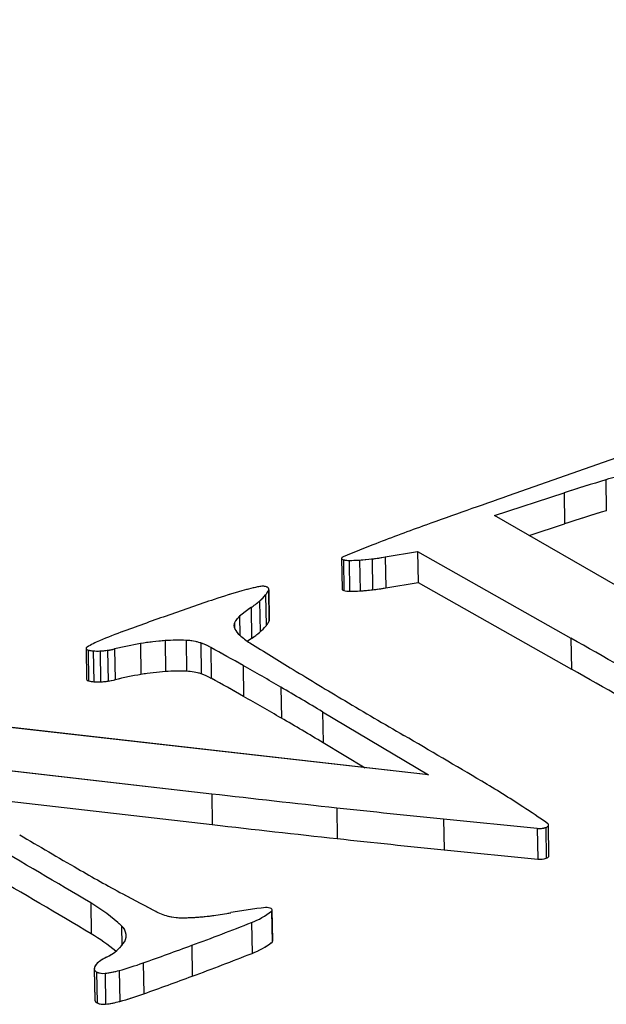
# Model space of a CAD drawing. Header units: millimetres. Extents: x 3 to 415, y 5 to 292.
# Tile 11 of 18: x 33.55 to 35.25, y 254 to 256.85. Entities that reach past the tile are written whole.
import ezdxf

# ---------------------------------------------------------------- set-up
doc = ezdxf.new("R2010")
doc.units = ezdxf.units.MM
doc.linetypes.add('PHANTOM', pattern=[12.7, 6.35, -1.27, 1.27, -1.27, 1.27, -1.27])

msp = doc.modelspace()

# ---------------------------------------------------------------- linework, layer by layer
at = {"color": 7, "linetype": 'Continuous', "lineweight": 25}
for p, q in [((35.4658, 255.6511), (34.9622, 255.4743)), ((35.2454, 255.5209), (35.2468, 255.4314)), ((34.9234, 255.4176), (35.1243, 255.4828)), ((35.1243, 255.4828), (35.1257, 255.3934)), ((35.3481, 255.1721), (34.9234, 255.4176)), ((35.023, 255.36), (35.1257, 255.3934)), ((34.6065, 255.2974), (34.7004, 255.3132)), ((34.7004, 255.3132), (35.1444, 255.0621)), ((34.7004, 255.3132), (34.7018, 255.2238)), ((34.4804, 255.2939), (34.4818, 255.2044)), ((34.4856, 255.2895), (34.487, 255.2001)), ((34.5019, 255.2874), (34.5034, 255.198)), ((34.5323, 255.2886), (34.5337, 255.1991)), ((34.5686, 255.2919), (34.57, 255.2025)), ((34.6065, 255.2974), (34.6079, 255.208)), ((34.6079, 255.208), (34.7018, 255.2238)), ((34.7018, 255.2238), (35.1458, 254.9727)), ((34.26, 255.1875), (34.2614, 255.0981)), ((34.2691, 255.2022), (34.2705, 255.1128)), ((34.2709, 255.1147), (34.2695, 255.2041)), ((34.2426, 255.1697), (34.244, 255.0803)), ((34.218, 255.151), (34.2194, 255.0616)), ((33.8978, 255.0467), (33.8992, 254.9573)), ((33.9693, 255.0552), (33.9707, 254.9658)), ((34.03, 255.056), (34.0314, 254.9665)), ((34.0722, 255.0484), (34.0736, 254.959)), ((35.1444, 255.0621), (35.1458, 254.9727)), ((33.7403, 255.0328), (33.7417, 254.9434)), ((33.7461, 255.028), (33.7475, 254.9386)), ((33.7609, 255.0255), (33.7623, 254.9361)), ((33.7809, 255.0253), (33.7823, 254.9359)), ((33.8026, 255.0272), (33.804, 254.9378)), ((33.8228, 255.0311), (33.8242, 254.9416)), ((34.1014, 255.0356), (34.1028, 254.9461)), ((34.195, 254.9832), (34.1964, 254.8938)), ((34.3043, 254.9205), (34.3057, 254.831)), ((34.7316, 254.6663), (33.1674, 254.844)), ((34.4251, 254.8492), (34.7316, 254.6663)), ((34.4251, 254.8492), (34.4265, 254.7598)), ((34.4265, 254.7598), (34.5483, 254.6871)), ((33.1653, 254.7196), (34.1043, 254.612)), ((33.3522, 254.6089), (34.1057, 254.5226)), ((34.1043, 254.612), (34.1057, 254.5226)), ((34.4663, 254.5715), (34.4677, 254.482)), ((34.7757, 254.5389), (35.047, 254.5118)), ((34.7757, 254.5389), (34.7771, 254.4495)), ((35.047, 254.5118), (35.0484, 254.4224)), ((35.0716, 254.5144), (35.073, 254.4249)), ((35.0808, 254.4321), (35.0793, 254.5215)), ((34.7771, 254.4495), (35.0484, 254.4224)), ((33.7537, 254.2957), (33.7551, 254.2063)), ((34.2807, 254.1859), (34.2793, 254.2753)), ((34.2773, 254.2718), (34.2787, 254.1823)), ((34.2194, 254.2391), (34.2208, 254.1497)), ((34.0464, 254.1731), (34.0478, 254.0837)), ((33.7641, 254.1048), (33.7655, 254.0154)), ((33.7641, 254.1038), (33.7655, 254.0144)), ((33.9056, 254.122), (33.9071, 254.0326)), ((33.7706, 254.0958), (33.772, 254.0064)), ((33.7953, 254.0921), (33.7968, 254.0027)), ((33.8363, 254.1), (33.8377, 254.0106)), ((33.7655, 254.0154), (33.7655, 254.0144))]:
    msp.add_line(p, q, dxfattribs=at)
at = {"color": 7, "linetype": 'PHANTOM', "lineweight": 18}
for p, q in [((35.4658, 255.6511), (34.9622, 255.4743)), ((35.4658, 255.6511), (34.9622, 255.4743)), ((35.2454, 255.5209), (35.2468, 255.4314)), ((35.2454, 255.5209), (35.2468, 255.4314)), ((34.9234, 255.4176), (35.1243, 255.4828)), ((34.9234, 255.4176), (35.1243, 255.4828)), ((35.1243, 255.4828), (35.1257, 255.3934)), ((35.1243, 255.4828), (35.1257, 255.3934)), ((35.3481, 255.1721), (34.9234, 255.4176)), ((35.3481, 255.1721), (34.9234, 255.4176)), ((35.023, 255.36), (35.1257, 255.3934)), ((35.023, 255.36), (35.1257, 255.3934)), ((34.6065, 255.2974), (34.7004, 255.3132)), ((34.6065, 255.2974), (34.7004, 255.3132)), ((34.7004, 255.3132), (35.1444, 255.0621)), ((34.7004, 255.3132), (34.7018, 255.2238)), ((34.7004, 255.3132), (35.1444, 255.0621)), ((34.7004, 255.3132), (34.7018, 255.2238)), ((34.4804, 255.2939), (34.4818, 255.2044)), ((34.4804, 255.2939), (34.4818, 255.2044)), ((34.4856, 255.2895), (34.487, 255.2001)), ((34.4856, 255.2895), (34.487, 255.2001)), ((34.5019, 255.2874), (34.5034, 255.198)), ((34.5019, 255.2874), (34.5034, 255.198)), ((34.5323, 255.2886), (34.5337, 255.1991)), ((34.5323, 255.2886), (34.5337, 255.1991)), ((34.5686, 255.2919), (34.57, 255.2025)), ((34.5686, 255.2919), (34.57, 255.2025)), ((34.6065, 255.2974), (34.6079, 255.208)), ((34.6065, 255.2974), (34.6079, 255.208)), ((34.6079, 255.208), (34.7018, 255.2238)), ((34.6079, 255.208), (34.7018, 255.2238)), ((34.7018, 255.2238), (35.1458, 254.9727)), ((34.7018, 255.2238), (35.1458, 254.9727)), ((34.26, 255.1875), (34.2614, 255.0981)), ((34.26, 255.1875), (34.2614, 255.0981)), ((34.2691, 255.2022), (34.2705, 255.1128)), ((34.2691, 255.2022), (34.2705, 255.1128)), ((34.2709, 255.1147), (34.2695, 255.2041)), ((34.2709, 255.1147), (34.2695, 255.2041)), ((34.2426, 255.1697), (34.244, 255.0803)), ((34.2426, 255.1697), (34.244, 255.0803)), ((34.218, 255.151), (34.2194, 255.0616)), ((34.218, 255.151), (34.2194, 255.0616)), ((33.8978, 255.0467), (33.8992, 254.9573)), ((33.8978, 255.0467), (33.8992, 254.9573)), ((33.9693, 255.0552), (33.9707, 254.9658)), ((33.9693, 255.0552), (33.9707, 254.9658)), ((34.03, 255.056), (34.0314, 254.9665)), ((34.03, 255.056), (34.0314, 254.9665)), ((34.0722, 255.0484), (34.0736, 254.959)), ((34.0722, 255.0484), (34.0736, 254.959)), ((35.1444, 255.0621), (35.1458, 254.9727)), ((35.1444, 255.0621), (35.1458, 254.9727)), ((33.7403, 255.0328), (33.7417, 254.9434)), ((33.7403, 255.0328), (33.7417, 254.9434)), ((33.7461, 255.028), (33.7475, 254.9386)), ((33.7461, 255.028), (33.7475, 254.9386)), ((33.7609, 255.0255), (33.7623, 254.9361)), ((33.7609, 255.0255), (33.7623, 254.9361)), ((33.7809, 255.0253), (33.7823, 254.9359)), ((33.7809, 255.0253), (33.7823, 254.9359)), ((33.8026, 255.0272), (33.804, 254.9378)), ((33.8026, 255.0272), (33.804, 254.9378)), ((33.8228, 255.0311), (33.8242, 254.9416)), ((33.8228, 255.0311), (33.8242, 254.9416)), ((34.1014, 255.0356), (34.1028, 254.9461)), ((34.1014, 255.0356), (34.1028, 254.9461)), ((34.195, 254.9832), (34.1964, 254.8938)), ((34.195, 254.9832), (34.1964, 254.8938)), ((34.3043, 254.9205), (34.3057, 254.831)), ((34.3043, 254.9205), (34.3057, 254.831)), ((34.7316, 254.6663), (33.1674, 254.844)), ((34.7316, 254.6663), (33.1674, 254.844)), ((34.4251, 254.8492), (34.7316, 254.6663)), ((34.4251, 254.8492), (34.4265, 254.7598)), ((34.4251, 254.8492), (34.7316, 254.6663)), ((34.4251, 254.8492), (34.4265, 254.7598)), ((34.4265, 254.7598), (34.5483, 254.6871)), ((34.4265, 254.7598), (34.5483, 254.6871)), ((33.1653, 254.7196), (34.1043, 254.612)), ((33.1653, 254.7196), (34.1043, 254.612)), ((33.3522, 254.6089), (34.1057, 254.5226)), ((33.3522, 254.6089), (34.1057, 254.5226)), ((34.1043, 254.612), (34.1057, 254.5226)), ((34.1043, 254.612), (34.1057, 254.5226)), ((34.4663, 254.5715), (34.4677, 254.482)), ((34.4663, 254.5715), (34.4677, 254.482)), ((34.7757, 254.5389), (35.047, 254.5118)), ((34.7757, 254.5389), (34.7771, 254.4495)), ((34.7757, 254.5389), (35.047, 254.5118)), ((34.7757, 254.5389), (34.7771, 254.4495)), ((35.047, 254.5118), (35.0484, 254.4224)), ((35.047, 254.5118), (35.0484, 254.4224)), ((35.0716, 254.5144), (35.073, 254.4249)), ((35.0716, 254.5144), (35.073, 254.4249)), ((35.0808, 254.4321), (35.0793, 254.5215)), ((35.0808, 254.4321), (35.0793, 254.5215)), ((34.7771, 254.4495), (35.0484, 254.4224)), ((34.7771, 254.4495), (35.0484, 254.4224)), ((33.7537, 254.2957), (33.7551, 254.2063)), ((33.7537, 254.2957), (33.7551, 254.2063)), ((34.2807, 254.1859), (34.2793, 254.2753)), ((34.2807, 254.1859), (34.2793, 254.2753)), ((34.2773, 254.2718), (34.2787, 254.1823)), ((34.2773, 254.2718), (34.2787, 254.1823)), ((34.2194, 254.2391), (34.2208, 254.1497)), ((34.2194, 254.2391), (34.2208, 254.1497)), ((34.0464, 254.1731), (34.0478, 254.0837)), ((34.0464, 254.1731), (34.0478, 254.0837)), ((33.7641, 254.1048), (33.7655, 254.0154)), ((33.7641, 254.1048), (33.7655, 254.0154)), ((33.7641, 254.1038), (33.7655, 254.0144)), ((33.7641, 254.1038), (33.7655, 254.0144)), ((33.9056, 254.122), (33.9071, 254.0326)), ((33.9056, 254.122), (33.9071, 254.0326)), ((33.7706, 254.0958), (33.772, 254.0064)), ((33.7706, 254.0958), (33.772, 254.0064)), ((33.7953, 254.0921), (33.7968, 254.0027)), ((33.7953, 254.0921), (33.7968, 254.0027)), ((33.8363, 254.1), (33.8377, 254.0106)), ((33.8363, 254.1), (33.8377, 254.0106)), ((33.7655, 254.0154), (33.7655, 254.0144)), ((33.7655, 254.0154), (33.7655, 254.0144))]:
    msp.add_line(p, q, dxfattribs=at)
at = {"color": 8, "linetype": 'Continuous', "lineweight": 25}
for p, q in [((34.1702, 255.107), (34.1705, 255.0906)), ((34.1846, 255.1257), (34.1855, 255.0706)), ((33.8427, 254.2292), (33.8436, 254.1721))]:
    msp.add_line(p, q, dxfattribs=at)
at = {"color": 8, "linetype": 'PHANTOM', "lineweight": 18}
for p, q in [((34.1702, 255.107), (34.1705, 255.0906)), ((34.1702, 255.107), (34.1705, 255.0906)), ((34.1846, 255.1257), (34.1855, 255.0706)), ((34.1846, 255.1257), (34.1855, 255.0706)), ((33.8427, 254.2292), (33.8436, 254.1721)), ((33.8427, 254.2292), (33.8436, 254.1721))]:
    msp.add_line(p, q, dxfattribs=at)
at = {"color": 7, "linetype": 'Continuous', "lineweight": 25, "flags": 128}
for points in [[(34.4844, 255.298), (34.4826, 255.297), (34.4813, 255.296), (34.4806, 255.2948), (34.4804, 255.2936), (34.4809, 255.2924), (34.482, 255.2913), (34.4836, 255.2903), (34.4856, 255.2895)], [(34.2691, 255.2022), (34.2694, 255.2032), (34.2695, 255.2042), (34.2693, 255.2052), (34.269, 255.2062), (34.2683, 255.2072), (34.2675, 255.2081), (34.2664, 255.209), (34.2651, 255.2098)], [(34.4818, 255.2044), (34.4818, 255.2041), (34.4823, 255.2029), (34.4834, 255.2018), (34.485, 255.2009), (34.487, 255.2001)], [(34.2705, 255.1128), (34.2708, 255.1138), (34.2709, 255.1147)], [(33.7431, 255.0365), (33.7417, 255.0355), (33.7407, 255.0343), (33.7403, 255.0331), (33.7405, 255.0319), (33.7412, 255.0308), (33.7424, 255.0297), (33.744, 255.0288), (33.7461, 255.028)], [(35.0716, 254.5144), (35.0742, 254.5155), (35.0764, 254.5168), (35.078, 254.5183), (35.079, 254.5199), (35.0793, 254.5215), (35.079, 254.5231), (35.078, 254.5246), (35.0764, 254.5261)], [(35.073, 254.4249), (35.0756, 254.4261), (35.0778, 254.4274), (35.0794, 254.4289), (35.0804, 254.4304), (35.0808, 254.432), (35.0808, 254.4321)], [(34.2773, 254.2718), (34.2789, 254.2737), (34.2792, 254.2757), (34.2783, 254.2777), (34.2762, 254.2795), (34.273, 254.2809), (34.269, 254.2819), (34.2646, 254.2823), (34.26, 254.2821)], [(34.2787, 254.1823), (34.2803, 254.1842), (34.2807, 254.1859)]]:
    msp.add_lwpolyline(points, dxfattribs=at)
at = {"color": 7, "linetype": 'PHANTOM', "lineweight": 18, "flags": 128}
for points in [[(34.4844, 255.298), (34.4826, 255.297), (34.4813, 255.296), (34.4806, 255.2948), (34.4804, 255.2936), (34.4809, 255.2924), (34.482, 255.2913), (34.4836, 255.2903), (34.4856, 255.2895)], [(34.4844, 255.298), (34.4826, 255.297), (34.4813, 255.296), (34.4806, 255.2948), (34.4804, 255.2936), (34.4809, 255.2924), (34.482, 255.2913), (34.4836, 255.2903), (34.4856, 255.2895)], [(34.2691, 255.2022), (34.2694, 255.2032), (34.2695, 255.2042), (34.2693, 255.2052), (34.269, 255.2062), (34.2683, 255.2072), (34.2675, 255.2081), (34.2664, 255.209), (34.2651, 255.2098)], [(34.2691, 255.2022), (34.2694, 255.2032), (34.2695, 255.2042), (34.2693, 255.2052), (34.269, 255.2062), (34.2683, 255.2072), (34.2675, 255.2081), (34.2664, 255.209), (34.2651, 255.2098)], [(34.4818, 255.2044), (34.4818, 255.2041), (34.4823, 255.2029), (34.4834, 255.2018), (34.485, 255.2009), (34.487, 255.2001)], [(34.4818, 255.2044), (34.4818, 255.2041), (34.4823, 255.2029), (34.4834, 255.2018), (34.485, 255.2009), (34.487, 255.2001)], [(34.2705, 255.1128), (34.2708, 255.1138), (34.2709, 255.1147)], [(34.2705, 255.1128), (34.2708, 255.1138), (34.2709, 255.1147)], [(33.7431, 255.0365), (33.7417, 255.0355), (33.7407, 255.0343), (33.7403, 255.0331), (33.7405, 255.0319), (33.7412, 255.0308), (33.7424, 255.0297), (33.744, 255.0288), (33.7461, 255.028)], [(33.7431, 255.0365), (33.7417, 255.0355), (33.7407, 255.0343), (33.7403, 255.0331), (33.7405, 255.0319), (33.7412, 255.0308), (33.7424, 255.0297), (33.744, 255.0288), (33.7461, 255.028)], [(35.0716, 254.5144), (35.0742, 254.5155), (35.0764, 254.5168), (35.078, 254.5183), (35.079, 254.5199), (35.0793, 254.5215), (35.079, 254.5231), (35.078, 254.5246), (35.0764, 254.5261)], [(35.0716, 254.5144), (35.0742, 254.5155), (35.0764, 254.5168), (35.078, 254.5183), (35.079, 254.5199), (35.0793, 254.5215), (35.079, 254.5231), (35.078, 254.5246), (35.0764, 254.5261)], [(35.073, 254.4249), (35.0756, 254.4261), (35.0778, 254.4274), (35.0794, 254.4289), (35.0804, 254.4304), (35.0808, 254.432), (35.0808, 254.4321)], [(35.073, 254.4249), (35.0756, 254.4261), (35.0778, 254.4274), (35.0794, 254.4289), (35.0804, 254.4304), (35.0808, 254.432), (35.0808, 254.4321)], [(34.2773, 254.2718), (34.2789, 254.2737), (34.2792, 254.2757), (34.2783, 254.2777), (34.2762, 254.2795), (34.273, 254.2809), (34.269, 254.2819), (34.2646, 254.2823), (34.26, 254.2821)], [(34.2773, 254.2718), (34.2789, 254.2737), (34.2792, 254.2757), (34.2783, 254.2777), (34.2762, 254.2795), (34.273, 254.2809), (34.269, 254.2819), (34.2646, 254.2823), (34.26, 254.2821)], [(34.2787, 254.1823), (34.2803, 254.1842), (34.2807, 254.1859)], [(34.2787, 254.1823), (34.2803, 254.1842), (34.2807, 254.1859)]]:
    msp.add_lwpolyline(points, dxfattribs=at)
at = {"color": 7, "linetype": 'Continuous', "lineweight": 25}
for centre, radius, start, end in [((35.4359, 254.8913), 0.6578, 100.9344, 106.8323), ((37.3171, 248.7221), 7.1074, 106.94679, 107.97035), ((48.1373, 217.9529), 39.7672, 109.34796, 109.71263), ((37.3185, 248.6327), 7.1074, 106.94679, 107.97035), ((36.737, 249.7681), 5.9712, 109.70499, 111.18091), ((36.4203, 250.5863), 5.0938, 111.1843, 112.3362), ((34.5009, 255.3443), 0.0569, 254.4164, 271.0243), ((34.4968, 255.832), 0.5446, 270.5363, 273.7293), ((34.4893, 255.9493), 0.6622, 273.7222, 276.8784), ((34.4701, 256.1087), 0.8227, 276.8783, 279.5475), ((34.2511, 255.1795), 0.0334, 65.0731, 103.0126), ((34.639, 253.6105), 1.6507, 105.7253, 108.6312), ((34.3978, 254.4658), 0.762, 101.6801, 105.7013), ((34.1569, 255.2713), 0.1329, 310.1718, 320.9099), ((34.2085, 255.2295), 0.0664, 320.8073, 335.746), ((34.5023, 255.2549), 0.0569, 254.4164, 271.0243), ((34.4983, 255.7426), 0.5446, 270.5363, 273.7293), ((34.4907, 255.8599), 0.6622, 273.7222, 276.8784), ((34.4715, 256.0192), 0.8227, 276.8783, 279.5475), ((37.8263, 244.1751), 11.6099, 108.66055, 109.34667), ((34.058, 255.387), 0.2851, 304.1366, 310.3585), ((37.9672, 243.7741), 12.0349, 109.34681, 110.00587), ((34.4359, 254.8296), 0.3883, 124.1383, 130.3155), ((34.1891, 255.0991), 0.0205, 157.1974, 206.2755), ((34.2161, 255.0865), 0.0502, 128.7599, 155.9201), ((34.21, 255.14), 0.0664, 320.8073, 335.746), ((34.2862, 253.8814), 1.2782, 109.964, 113.3744), ((34.2292, 255.1192), 0.0654, 206.5167, 227.6977), ((34.3111, 255.2067), 0.1851, 227.1735, 238.6281), ((34.0594, 255.2975), 0.2851, 304.1366, 310.3585), ((34.1583, 255.1819), 0.1329, 310.1718, 320.9099), ((33.907, 254.7568), 0.3242, 113.2326, 120.367), ((34.0615, 254.0753), 0.9852, 99.5672, 104.0273), ((34.0197, 254.3228), 0.7341, 93.939, 99.5608), ((34.0065, 254.5204), 0.5361, 87.4929, 93.9804), ((34.0251, 254.9066), 0.1495, 71.634, 88.1175), ((34.0102, 254.8683), 0.1905, 61.3972, 71.0162), ((34.4568, 254.7129), 0.4218, 124.2511, 126.2168), ((45.6695, 273.5317), 21.7448, 238.21156, 238.59763), ((-2.5807, 188.35), 76.6401, 60.264694, 60.512254), ((33.7648, 255.0936), 0.0682, 254.121, 266.7692), ((33.7731, 255.2209), 0.1958, 266.4166, 272.2658), ((33.7721, 255.2522), 0.2271, 272.2245, 277.7268), ((33.7777, 255.2122), 0.1867, 277.6723, 283.9727), ((27.524, 243.1651), 13.5709, 60.55639, 61.00925), ((34.063, 253.9858), 0.9852, 99.5672, 104.0273), ((34.0211, 254.2334), 0.7341, 93.939, 99.5608), ((34.0079, 254.4309), 0.5361, 87.4929, 93.9804), ((34.0265, 254.8171), 0.1495, 71.634, 88.1175), ((34.0116, 254.7788), 0.1905, 61.3972, 71.0162), ((29.8054, 247.2062), 8.9303, 59.74958, 60.55812), ((42.1276, 267.7301), 14.9475, 238.59869, 239.2695), ((-2.5793, 188.2605), 76.6401, 60.264694, 60.512254), ((33.7482, 254.9454), 0.00679, 196.8459, 263.8094), ((33.7662, 255.0042), 0.0682, 254.121, 266.7692), ((33.7746, 255.1315), 0.1958, 266.4166, 272.2658), ((33.7735, 255.1628), 0.2271, 272.2245, 277.7268), ((33.7791, 255.1228), 0.1867, 277.6723, 283.9727), ((27.5254, 243.0757), 13.5709, 60.55639, 61.00925), ((27.3419, 242.9826), 13.8199, 59.16697, 59.74844), ((29.8068, 247.1167), 8.9303, 59.74958, 60.55812), ((46.9941, 275.9155), 24.4703, 239.26865, 239.73326), ((27.3433, 242.8931), 13.8199, 59.16697, 59.74844), ((15.9905, 222.7887), 37.0414, 59.32768, 59.73314), ((33.0901, 251.6172), 3.523, 57.0726, 59.3457), ((42.0994, 324.37), 70.2147, 263.461721, 263.758961), ((38.5342, 291.7706), 37.4208, 263.75921, 264.23562), ((33.8416, 252.7777), 2.1405, 54.7689, 57.072), ((42.1008, 324.2806), 70.2147, 263.461721, 263.758961), ((35.0533, 254.5707), 0.0593, 263.8998, 287.9748), ((41.8662, 268.5368), 16.3224, 239.3614, 240.04552), ((38.5356, 291.6811), 37.4208, 263.75921, 264.23562), ((20.3013, 231.714), 26.2851, 59.21692, 59.96856), ((35.0547, 254.4813), 0.0593, 263.8998, 287.9748), ((36.5142, 259.2512), 5.6049, 240.0526, 241.5764), ((20.3027, 231.6245), 26.2851, 59.21692, 59.96856), ((36.7691, 259.7211), 6.1394, 241.57213, 242.64697), ((33.509, 253.876), 0.4859, 46.6275, 59.7609), ((34.3656, 253.2045), 1.0828, 95.594, 100.9512), ((34.0118, 254.3973), 0.144, 243.7829, 259.9153), ((34.0157, 254.4101), 0.1573, 259.3213, 270.2915), ((34.0152, 254.9031), 0.6503, 270.1176, 273.9634), ((34.0057, 255.0423), 0.7898, 273.953, 277.5829), ((33.9977, 255.1028), 0.8509, 277.5777, 280.988), ((34.1449, 254.4389), 0.2133, 290.4589, 308.3873), ((33.8206, 254.2012), 0.0357, 332.098, 51.7462), ((31.2739, 261.7006), 8.0219, 290.21952, 291.54209), ((33.4991, 253.7695), 0.5063, 49.7305, 59.6231), ((33.7492, 254.2503), 0.1222, 294.3066, 327.4015), ((28.7589, 268.525), 15.2949, 289.66396, 290.22492), ((34.1463, 254.3495), 0.2133, 290.4589, 308.3873), ((33.869, 254.0029), 0.1528, 117.054, 125.9727), ((31.2753, 261.6112), 8.0219, 290.21952, 291.54209), ((33.7805, 254.1049), 0.0164, 144.3975, 183.7314), ((33.7752, 254.1061), 0.0113, 191.8016, 246.0446), ((33.8081, 254.0857), 0.05, 125.2219, 144.9403), ((33.5567, 255.1016), 1.0399, 285.5943, 289.6047), ((33.789, 254.1346), 0.043, 244.5613, 278.4236), ((33.7656, 254.3565), 0.266, 276.418, 285.4078), ((28.7603, 268.4355), 15.2949, 289.66396, 290.22492), ((33.5582, 255.0122), 1.0399, 285.5943, 289.6047), ((33.7766, 254.0167), 0.0113, 191.8016, 246.0446), ((33.7905, 254.0452), 0.043, 244.5613, 278.4236), ((33.767, 254.267), 0.266, 276.418, 285.4078)]:
    msp.add_arc(centre, radius, start, end, dxfattribs=at)
at = {"color": 7, "linetype": 'PHANTOM', "lineweight": 18}
for centre, radius, start, end in [((35.4359, 254.8913), 0.6578, 100.9344, 106.8323), ((35.4359, 254.8913), 0.6578, 100.9344, 106.8323), ((37.3171, 248.7221), 7.1074, 106.94679, 107.97035), ((37.3171, 248.7221), 7.1074, 106.94679, 107.97035), ((48.1373, 217.9529), 39.7672, 109.34796, 109.71263), ((48.1373, 217.9529), 39.7672, 109.34796, 109.71263), ((37.3185, 248.6327), 7.1074, 106.94679, 107.97035), ((37.3185, 248.6327), 7.1074, 106.94679, 107.97035), ((36.737, 249.7681), 5.9712, 109.70499, 111.18091), ((36.737, 249.7681), 5.9712, 109.70499, 111.18091), ((36.4203, 250.5863), 5.0938, 111.1843, 112.3362), ((36.4203, 250.5863), 5.0938, 111.1843, 112.3362), ((34.5009, 255.3443), 0.0569, 254.4164, 271.0243), ((34.5009, 255.3443), 0.0569, 254.4164, 271.0243), ((34.4968, 255.832), 0.5446, 270.5363, 273.7293), ((34.4968, 255.832), 0.5446, 270.5363, 273.7293), ((34.4893, 255.9493), 0.6622, 273.7222, 276.8784), ((34.4893, 255.9493), 0.6622, 273.7222, 276.8784), ((34.4701, 256.1087), 0.8227, 276.8783, 279.5475), ((34.4701, 256.1087), 0.8227, 276.8783, 279.5475), ((34.2511, 255.1795), 0.0334, 65.0731, 103.0126), ((34.2511, 255.1795), 0.0334, 65.0731, 103.0126), ((34.639, 253.6105), 1.6507, 105.7253, 108.6312), ((34.639, 253.6105), 1.6507, 105.7253, 108.6312), ((34.3978, 254.4658), 0.762, 101.6801, 105.7013), ((34.3978, 254.4658), 0.762, 101.6801, 105.7013), ((34.1569, 255.2713), 0.1329, 310.1718, 320.9099), ((34.1569, 255.2713), 0.1329, 310.1718, 320.9099), ((34.2085, 255.2295), 0.0664, 320.8073, 335.746), ((34.2085, 255.2295), 0.0664, 320.8073, 335.746), ((34.5023, 255.2549), 0.0569, 254.4164, 271.0243), ((34.5023, 255.2549), 0.0569, 254.4164, 271.0243), ((34.4983, 255.7426), 0.5446, 270.5363, 273.7293), ((34.4983, 255.7426), 0.5446, 270.5363, 273.7293), ((34.4907, 255.8599), 0.6622, 273.7222, 276.8784), ((34.4907, 255.8599), 0.6622, 273.7222, 276.8784), ((34.4715, 256.0192), 0.8227, 276.8783, 279.5475), ((34.4715, 256.0192), 0.8227, 276.8783, 279.5475), ((37.8263, 244.1751), 11.6099, 108.66055, 109.34667), ((37.8263, 244.1751), 11.6099, 108.66055, 109.34667), ((34.058, 255.387), 0.2851, 304.1366, 310.3585), ((34.058, 255.387), 0.2851, 304.1366, 310.3585), ((37.9672, 243.7741), 12.0349, 109.34681, 110.00587), ((37.9672, 243.7741), 12.0349, 109.34681, 110.00587), ((34.4359, 254.8296), 0.3883, 124.1383, 130.3155), ((34.4359, 254.8296), 0.3883, 124.1383, 130.3155), ((34.1891, 255.0991), 0.0205, 157.1974, 206.2755), ((34.1891, 255.0991), 0.0205, 157.1974, 206.2755), ((34.2161, 255.0865), 0.0502, 128.7599, 155.9201), ((34.2161, 255.0865), 0.0502, 128.7599, 155.9201), ((34.21, 255.14), 0.0664, 320.8073, 335.746), ((34.21, 255.14), 0.0664, 320.8073, 335.746), ((34.2862, 253.8814), 1.2782, 109.964, 113.3744), ((34.2862, 253.8814), 1.2782, 109.964, 113.3744), ((34.2292, 255.1192), 0.0654, 206.5167, 227.6977), ((34.2292, 255.1192), 0.0654, 206.5167, 227.6977), ((34.3111, 255.2067), 0.1851, 227.1735, 238.6281), ((34.3111, 255.2067), 0.1851, 227.1735, 238.6281), ((34.0594, 255.2975), 0.2851, 304.1366, 310.3585), ((34.0594, 255.2975), 0.2851, 304.1366, 310.3585), ((34.1583, 255.1819), 0.1329, 310.1718, 320.9099), ((34.1583, 255.1819), 0.1329, 310.1718, 320.9099), ((33.907, 254.7568), 0.3242, 113.2326, 120.367), ((33.907, 254.7568), 0.3242, 113.2326, 120.367), ((34.0615, 254.0753), 0.9852, 99.5672, 104.0273), ((34.0615, 254.0753), 0.9852, 99.5672, 104.0273), ((34.0197, 254.3228), 0.7341, 93.939, 99.5608), ((34.0197, 254.3228), 0.7341, 93.939, 99.5608), ((34.0065, 254.5204), 0.5361, 87.4929, 93.9804), ((34.0065, 254.5204), 0.5361, 87.4929, 93.9804), ((34.0251, 254.9066), 0.1495, 71.634, 88.1175), ((34.0251, 254.9066), 0.1495, 71.634, 88.1175), ((34.0102, 254.8683), 0.1905, 61.3972, 71.0162), ((34.0102, 254.8683), 0.1905, 61.3972, 71.0162), ((34.4568, 254.7129), 0.4218, 124.2511, 126.2168), ((34.4568, 254.7129), 0.4218, 124.2511, 126.2168), ((45.6695, 273.5317), 21.7448, 238.21156, 238.59763), ((45.6695, 273.5317), 21.7448, 238.21156, 238.59763), ((-2.5807, 188.35), 76.6401, 60.264694, 60.512254), ((-2.5807, 188.35), 76.6401, 60.264694, 60.512254), ((33.7648, 255.0936), 0.0682, 254.121, 266.7692), ((33.7648, 255.0936), 0.0682, 254.121, 266.7692), ((33.7731, 255.2209), 0.1958, 266.4166, 272.2658), ((33.7731, 255.2209), 0.1958, 266.4166, 272.2658), ((33.7721, 255.2522), 0.2271, 272.2245, 277.7268), ((33.7721, 255.2522), 0.2271, 272.2245, 277.7268), ((33.7777, 255.2122), 0.1867, 277.6723, 283.9727), ((33.7777, 255.2122), 0.1867, 277.6723, 283.9727), ((27.524, 243.1651), 13.5709, 60.55639, 61.00925), ((27.524, 243.1651), 13.5709, 60.55639, 61.00925), ((34.063, 253.9858), 0.9852, 99.5672, 104.0273), ((34.063, 253.9858), 0.9852, 99.5672, 104.0273), ((34.0211, 254.2334), 0.7341, 93.939, 99.5608), ((34.0211, 254.2334), 0.7341, 93.939, 99.5608), ((34.0079, 254.4309), 0.5361, 87.4929, 93.9804), ((34.0079, 254.4309), 0.5361, 87.4929, 93.9804), ((34.0265, 254.8171), 0.1495, 71.634, 88.1175), ((34.0265, 254.8171), 0.1495, 71.634, 88.1175), ((34.0116, 254.7788), 0.1905, 61.3972, 71.0162), ((34.0116, 254.7788), 0.1905, 61.3972, 71.0162), ((29.8054, 247.2062), 8.9303, 59.74958, 60.55812), ((29.8054, 247.2062), 8.9303, 59.74958, 60.55812), ((42.1276, 267.7301), 14.9475, 238.59869, 239.2695), ((42.1276, 267.7301), 14.9475, 238.59869, 239.2695), ((-2.5793, 188.2605), 76.6401, 60.264694, 60.512254), ((-2.5793, 188.2605), 76.6401, 60.264694, 60.512254), ((33.7482, 254.9454), 0.00679, 196.8459, 263.8094), ((33.7482, 254.9454), 0.00679, 196.8459, 263.8094), ((33.7662, 255.0042), 0.0682, 254.121, 266.7692), ((33.7662, 255.0042), 0.0682, 254.121, 266.7692), ((33.7746, 255.1315), 0.1958, 266.4166, 272.2658), ((33.7746, 255.1315), 0.1958, 266.4166, 272.2658), ((33.7735, 255.1628), 0.2271, 272.2245, 277.7268), ((33.7735, 255.1628), 0.2271, 272.2245, 277.7268), ((33.7791, 255.1228), 0.1867, 277.6723, 283.9727), ((33.7791, 255.1228), 0.1867, 277.6723, 283.9727), ((27.5254, 243.0757), 13.5709, 60.55639, 61.00925), ((27.5254, 243.0757), 13.5709, 60.55639, 61.00925), ((27.3419, 242.9826), 13.8199, 59.16697, 59.74844), ((27.3419, 242.9826), 13.8199, 59.16697, 59.74844), ((29.8068, 247.1167), 8.9303, 59.74958, 60.55812), ((29.8068, 247.1167), 8.9303, 59.74958, 60.55812), ((46.9941, 275.9155), 24.4703, 239.26865, 239.73326), ((46.9941, 275.9155), 24.4703, 239.26865, 239.73326), ((27.3433, 242.8931), 13.8199, 59.16697, 59.74844), ((27.3433, 242.8931), 13.8199, 59.16697, 59.74844), ((15.9905, 222.7887), 37.0414, 59.32768, 59.73314), ((15.9905, 222.7887), 37.0414, 59.32768, 59.73314), ((33.0901, 251.6172), 3.523, 57.0726, 59.3457), ((33.0901, 251.6172), 3.523, 57.0726, 59.3457), ((42.0994, 324.37), 70.2147, 263.461721, 263.758961), ((42.0994, 324.37), 70.2147, 263.461721, 263.758961), ((38.5342, 291.7706), 37.4208, 263.75921, 264.23562), ((38.5342, 291.7706), 37.4208, 263.75921, 264.23562), ((33.8416, 252.7777), 2.1405, 54.7689, 57.072), ((33.8416, 252.7777), 2.1405, 54.7689, 57.072), ((42.1008, 324.2806), 70.2147, 263.461721, 263.758961), ((42.1008, 324.2806), 70.2147, 263.461721, 263.758961), ((35.0533, 254.5707), 0.0593, 263.8998, 287.9748), ((35.0533, 254.5707), 0.0593, 263.8998, 287.9748), ((41.8662, 268.5368), 16.3224, 239.3614, 240.04552), ((41.8662, 268.5368), 16.3224, 239.3614, 240.04552), ((38.5356, 291.6811), 37.4208, 263.75921, 264.23562), ((38.5356, 291.6811), 37.4208, 263.75921, 264.23562), ((20.3013, 231.714), 26.2851, 59.21692, 59.96856), ((20.3013, 231.714), 26.2851, 59.21692, 59.96856), ((35.0547, 254.4813), 0.0593, 263.8998, 287.9748), ((35.0547, 254.4813), 0.0593, 263.8998, 287.9748), ((36.5142, 259.2512), 5.6049, 240.0526, 241.5764), ((36.5142, 259.2512), 5.6049, 240.0526, 241.5764), ((20.3027, 231.6245), 26.2851, 59.21692, 59.96856), ((20.3027, 231.6245), 26.2851, 59.21692, 59.96856), ((36.7691, 259.7211), 6.1394, 241.57213, 242.64697), ((36.7691, 259.7211), 6.1394, 241.57213, 242.64697), ((33.509, 253.876), 0.4859, 46.6275, 59.7609), ((33.509, 253.876), 0.4859, 46.6275, 59.7609), ((34.3656, 253.2045), 1.0828, 95.594, 100.9512), ((34.3656, 253.2045), 1.0828, 95.594, 100.9512), ((34.0118, 254.3973), 0.144, 243.7829, 259.9153), ((34.0118, 254.3973), 0.144, 243.7829, 259.9153), ((34.0157, 254.4101), 0.1573, 259.3213, 270.2915), ((34.0157, 254.4101), 0.1573, 259.3213, 270.2915), ((34.0152, 254.9031), 0.6503, 270.1176, 273.9634), ((34.0152, 254.9031), 0.6503, 270.1176, 273.9634), ((34.0057, 255.0423), 0.7898, 273.953, 277.5829), ((34.0057, 255.0423), 0.7898, 273.953, 277.5829), ((33.9977, 255.1028), 0.8509, 277.5777, 280.988), ((33.9977, 255.1028), 0.8509, 277.5777, 280.988), ((34.1449, 254.4389), 0.2133, 290.4589, 308.3873), ((34.1449, 254.4389), 0.2133, 290.4589, 308.3873), ((33.8206, 254.2012), 0.0357, 332.098, 51.7462), ((33.8206, 254.2012), 0.0357, 332.098, 51.7462), ((31.2739, 261.7006), 8.0219, 290.21952, 291.54209), ((31.2739, 261.7006), 8.0219, 290.21952, 291.54209), ((33.4991, 253.7695), 0.5063, 49.7305, 59.6231), ((33.4991, 253.7695), 0.5063, 49.7305, 59.6231), ((33.7492, 254.2503), 0.1222, 294.3066, 327.4015), ((33.7492, 254.2503), 0.1222, 294.3066, 327.4015), ((28.7589, 268.525), 15.2949, 289.66396, 290.22492), ((28.7589, 268.525), 15.2949, 289.66396, 290.22492), ((34.1463, 254.3495), 0.2133, 290.4589, 308.3873), ((34.1463, 254.3495), 0.2133, 290.4589, 308.3873), ((33.869, 254.0029), 0.1528, 117.054, 125.9727), ((33.869, 254.0029), 0.1528, 117.054, 125.9727), ((31.2753, 261.6112), 8.0219, 290.21952, 291.54209), ((31.2753, 261.6112), 8.0219, 290.21952, 291.54209), ((33.7805, 254.1049), 0.0164, 144.3975, 183.7314), ((33.7805, 254.1049), 0.0164, 144.3975, 183.7314), ((33.7752, 254.1061), 0.0113, 191.8016, 246.0446), ((33.7752, 254.1061), 0.0113, 191.8016, 246.0446), ((33.8081, 254.0857), 0.05, 125.2219, 144.9403), ((33.8081, 254.0857), 0.05, 125.2219, 144.9403), ((33.5567, 255.1016), 1.0399, 285.5943, 289.6047), ((33.5567, 255.1016), 1.0399, 285.5943, 289.6047), ((33.789, 254.1346), 0.043, 244.5613, 278.4236), ((33.789, 254.1346), 0.043, 244.5613, 278.4236), ((33.7656, 254.3565), 0.266, 276.418, 285.4078), ((33.7656, 254.3565), 0.266, 276.418, 285.4078), ((28.7603, 268.4355), 15.2949, 289.66396, 290.22492), ((28.7603, 268.4355), 15.2949, 289.66396, 290.22492), ((33.5582, 255.0122), 1.0399, 285.5943, 289.6047), ((33.5582, 255.0122), 1.0399, 285.5943, 289.6047), ((33.7766, 254.0167), 0.0113, 191.8016, 246.0446), ((33.7766, 254.0167), 0.0113, 191.8016, 246.0446), ((33.7905, 254.0452), 0.043, 244.5613, 278.4236), ((33.7905, 254.0452), 0.043, 244.5613, 278.4236), ((33.767, 254.267), 0.266, 276.418, 285.4078), ((33.767, 254.267), 0.266, 276.418, 285.4078)]:
    msp.add_arc(centre, radius, start, end, dxfattribs=at)
at = {"color": 7, "linetype": 'Continuous', "lineweight": 25}
msp.add_open_spline([(45.6588, 254.6051), (45.6639, 254.7125), (45.6792, 255.0356), (45.5322, 255.568), (45.2365, 256.1824), (44.7858, 256.7681), (44.1908, 257.3225), (43.4526, 257.8382), (42.5835, 258.3059), (41.5992, 258.7179), (40.5163, 259.069), (39.3504, 259.3556), (38.1178, 259.5749), (36.8351, 259.7245), (35.5199, 259.803), (34.1901, 259.8096), (32.8639, 259.7443), (31.5594, 259.6078), (30.2942, 259.4021), (29.1072, 259.1336), (28.2818, 258.8915), (27.8587, 258.7455), (27.777, 258.7173)], degree=3, knots=[0, 0, 0, 0, 0.024979, 0.075177, 0.125605, 0.177321, 0.230588, 0.284918, 0.339663, 0.394366, 0.448908, 0.503288, 0.557534, 0.611682, 0.665766, 0.719815, 0.773858, 0.827916, 0.882015, 0.936184, 0.987676, 1, 1, 1, 1], dxfattribs=at)
at = {"color": 7, "linetype": 'PHANTOM', "lineweight": 18}
msp.add_open_spline([(45.6588, 254.6051), (45.6639, 254.7125), (45.6792, 255.0356), (45.5322, 255.568), (45.2365, 256.1824), (44.7858, 256.7681), (44.1908, 257.3225), (43.4526, 257.8382), (42.5835, 258.3059), (41.5992, 258.7179), (40.5163, 259.069), (39.3504, 259.3556), (38.1178, 259.5749), (36.8351, 259.7245), (35.5199, 259.803), (34.1901, 259.8096), (32.8639, 259.7443), (31.5594, 259.6078), (30.2942, 259.4021), (29.1072, 259.1336), (28.2818, 258.8915), (27.8587, 258.7455), (27.777, 258.7173)], degree=3, knots=[0, 0, 0, 0, 0.024979, 0.075177, 0.125605, 0.177321, 0.230588, 0.284918, 0.339663, 0.394366, 0.448908, 0.503288, 0.557534, 0.611682, 0.665766, 0.719815, 0.773858, 0.827916, 0.882015, 0.936184, 0.987676, 1, 1, 1, 1], dxfattribs=at)
msp.add_open_spline([(45.6588, 254.6051), (45.6639, 254.7125), (45.6792, 255.0356), (45.5322, 255.568), (45.2365, 256.1824), (44.7858, 256.7681), (44.1908, 257.3225), (43.4526, 257.8382), (42.5835, 258.3059), (41.5992, 258.7179), (40.5163, 259.069), (39.3504, 259.3556), (38.1178, 259.5749), (36.8351, 259.7245), (35.5199, 259.803), (34.1901, 259.8096), (32.8639, 259.7443), (31.5594, 259.6078), (30.2942, 259.4021), (29.1072, 259.1336), (28.2818, 258.8915), (27.8587, 258.7455), (27.777, 258.7173)], degree=3, knots=[0, 0, 0, 0, 0.024979, 0.075177, 0.125605, 0.177321, 0.230588, 0.284918, 0.339663, 0.394366, 0.448908, 0.503288, 0.557534, 0.611682, 0.665766, 0.719815, 0.773858, 0.827916, 0.882015, 0.936184, 0.987676, 1, 1, 1, 1], dxfattribs=at)

doc.saveas('drawing.dxf')
